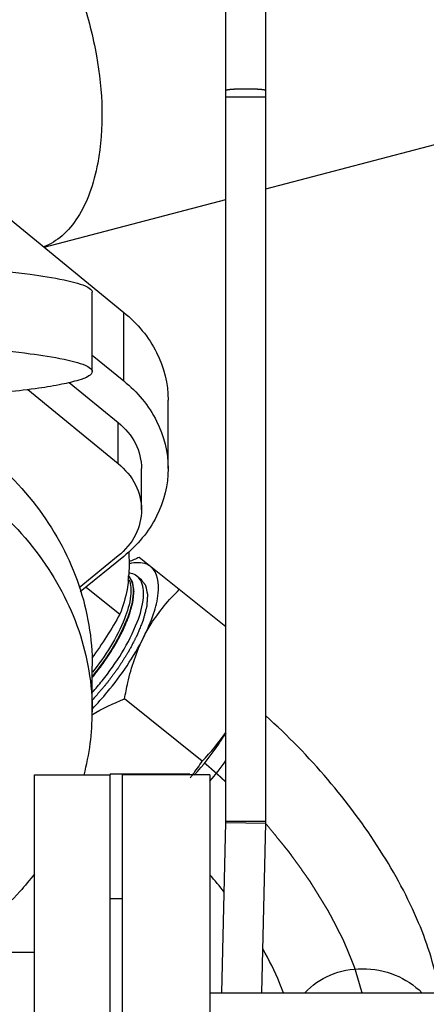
# Model space of a CAD drawing. Header units: millimetres. Extents: x 0 to 1189, y 0 to 841.
# Tile 18 of 136: x 493.23 to 497.31, y 285.23 to 295.11. Entities that reach past the tile are written whole.
import ezdxf
from ezdxf.enums import TextEntityAlignment as Align

# ---------------------------------------------------------------- set-up
doc = ezdxf.new("R2010")
doc.units = ezdxf.units.MM
doc.header["$LTSCALE"] = 65.395
doc.linetypes.add('CENTER', pattern=[0.6, 0.375, -0.075, 0.075, -0.075])
doc.linetypes.add('PHANTOM', pattern=[0.8, 0.45, -0.05, 0.1, -0.05, 0.1, -0.05])
doc.layers.get('0').update_dxf_attribs({"linetype": 'CONTINUOUS'})
for name, color, linetype in [('1907_060000_TLKGS_KGS_V_ABL564', 7, 'CONTINUOUS'), ('1907_061000_TLKGS_KGS_V_ABL565', 7, 'CONTINUOUS'), ('1907_153200_261214_ABL535', 7, 'CONTINUOUS'), ('1907_153200_55_ABL629', 7, 'CONTINUOUS'), ('1907_153200_55_T2_PBL669', 7, 'CONTINUOUS'), ('1907_153600_01_SIMPLE_X_PBL680', 7, 'CONTINUOUS'), ('1907_644000_03_SIMPLE1_T1_X_PBL606', 7, 'CONTINUOUS'), ('1907_644000_03_SIMPLE1_X_ABL605', 7, 'CONTINUOUS'), ('1907_644000_04_SIMPLE1_T1_X_PBL608', 7, 'CONTINUOUS'), ('1907_644000_04_SIMPLE1_T2_X_PBL679', 7, 'CONTINUOUS'), ('1907_644000_04_SIMPLE1_X_ABL607', 7, 'CONTINUOUS'), ('1907_833000_31_SIMPLE1_C#AF0_ABL603', 7, 'CONTINUOUS'), ('1907_833000_31_SIMPLE1_T2_C_PBL604', 7, 'CONTINUOUS'), ('1907_836000_01_SIMPLE1_A_ABL677', 7, 'CONTINUOUS'), ('1907_836000_01_SIMPLE1_T2_A_PBL678', 7, 'CONTINUOUS'), ('1907_842000_17_SIMPLE1_H_ABL645', 7, 'CONTINUOUS'), ('1907_842000_17_SIMPLE1_T1_H_PBL646', 7, 'CONTINUOUS'), ('1997_000000_TLKGS_MARKETING_ABL548', 7, 'CONTINUOUS'), ('1997_030000_TLKGS_V_ABL549', 7, 'CONTINUOUS'), ('1997_800000_TLKGS_V_ABL602', 7, 'CONTINUOUS'), ('9M32C_GENSET_AUSBAUMASSE_ABL537', 7, 'CONTINUOUS'), ('D3870-A2-S-38_PBL775', 7, 'CONTINUOUS'), ('I8434-1-SDS-S38A-G1_PBL776', 7, 'CONTINUOUS'), ('links_19_VBL528', 7, 'CONTINUOUS')]:
    doc.layers.add(name, color=color, linetype=linetype)
doc.styles.get("Standard").update_dxf_attribs({"font": 'txt', "width": 0.6})
doc.dimstyles.new('DIMSTYLE_4', dxfattribs={"dimtxt": 3.5, "dimasz": 3.5, "dimexe": 1.8, "dimexo": 0, "dimgap": 0.875, "dimtad": 1, "dimlfac": 25, "dimdsep": 46, "dimtxsty": 'Standard', "dimblk": '_FILLED', "dimblk1": '_FILLED', "dimblk2": '_FILLED', "dimcen": 0.09, "dimadec": 0, "dimazin": 0, "dimtp": 2, "dimtm": 2, "dimtfac": 1, "dimtofl": 0, "dimtmove": 0, "dimatfit": 3, "dimldrblk": '_FILLED', "dimfxl": 1, "dimtolj": 1, "dimarcsym": 0})

# ---------------------------------------------------------------- blocks, each defined once
blk = doc.blocks.new('_FILLED')
at = {"color": 0, "linetype": 'ByBlock'}
blk.add_solid([(0, 0), (-1, 0.1671), (-1, -0.1671)], dxfattribs=at)
blk = doc.blocks.new('*D20')
at = {"color": 2, "linetype": 'Continuous'}
for p, q in [((284.4579, 286.9714), (284.4579, 186.376)), ((515.4179, 273.8554), (515.4179, 186.376)), ((284.4579, 188.176), (399.9379, 188.176)), ((515.4179, 188.176), (399.9379, 188.176))]:
    blk.add_line(p, q, dxfattribs=at)
at = {"color": 2, "linetype": 'Continuous', "xscale": 3.5, "yscale": 3.5, "zscale": 3.5, "rotation": 180}
blk.add_blockref('_FILLED', (284.4579, 188.176), dxfattribs=at)
at = {"color": 2, "linetype": 'Continuous', "xscale": 3.5, "yscale": 3.5, "zscale": 3.5}
blk.add_blockref('_FILLED', (515.4179, 188.176), dxfattribs=at)
at = {"color": 2, "linetype": 'Continuous', "width": 0.672619}
blk.add_text('5774', height=3.5, dxfattribs=at).set_placement((399.9379, 189.051), align=Align.CENTER)
blk = doc.blocks.new('1907_153200_55_T2_PBL669', base_point=(495.9883, 269.0577))
at = {"layer": '1907_153200_55_T2_PBL669', "color": 9, "linetype": 'Continuous'}
blk.add_arc((493.6326, 288.8157), 2.0194, 318.21743, 325.603, dxfattribs=at)
at = {"layer": '1907_153200_55_T2_PBL669', "color": 7, "linetype": 'Continuous'}
blk.add_arc((491.2382, 283.1582), 5.155, 38.31859, 40.83592, dxfattribs=at)
for points, knots in [([(497.4387, 285.3432), (497.4018, 285.5849), (497.243, 286.0851), (496.8533, 286.8026), (496.334, 287.4995), (495.9199, 287.9261), (495.6981, 288.124)], [0, 0, 0, 0, 0.220134, 0.466778, 0.732476, 1, 1, 1, 1]), ([(495.8754, 285.3429), (495.8634, 285.3768), (495.8051, 285.5285), (495.7317, 285.6742), (495.6693, 285.7844)], [0, 0, 0, 0, 0.221177, 1, 1, 1, 1])]:
    blk.add_open_spline(points, degree=3, knots=knots, dxfattribs=at)
at = {"layer": '1907_153200_55_T2_PBL669', "color": 2, "linetype": 'CENTER'}
for points, knots in [([(495.298, 287.4599), (495.2942, 287.4634), (495.2887, 287.4686), (495.2812, 287.4756), (495.2765, 287.4799), (495.2728, 287.4834), (495.2704, 287.4856), (495.2687, 287.4873), (495.267, 287.4888), (495.2653, 287.4904), (495.262, 287.4934), (495.2569, 287.4981), (495.2502, 287.5043), (495.2434, 287.5105), (495.2345, 287.5187), (495.2232, 287.5289), (495.2097, 287.5411), (495.1962, 287.5533), (495.1826, 287.5653), (495.1691, 287.5773), (495.1555, 287.5893), (495.1442, 287.5991), (495.1351, 287.607), (495.1294, 287.6119), (495.125, 287.6158), (495.1202, 287.6199), (495.1115, 287.6273), (495.0993, 287.6377), (495.0895, 287.6461), (495.0846, 287.6503)], [0, 0, 0, 0, 0.0625, 0.09375, 0.125, 0.140625, 0.15625, 0.164062, 0.171875, 0.179688, 0.1875, 0.21875, 0.25, 0.28125, 0.3125, 0.375, 0.4375, 0.5, 0.5625, 0.625, 0.6875, 0.75, 0.78125, 0.8125, 0.828125, 0.84375, 0.875, 0.9375, 1, 1, 1, 1]), ([(496.6657, 285.3431), (496.661, 285.3591), (496.6517, 285.391), (496.6377, 285.439), (496.626, 285.4789), (496.6167, 285.5109), (496.6097, 285.5348), (496.6038, 285.5548), (496.5992, 285.5708), (496.5962, 285.5808), (496.5939, 285.5888), (496.5924, 285.5938), (496.5915, 285.5972), (496.5908, 285.5993), (496.5899, 285.6014), (496.5888, 285.6041), (496.5861, 285.6106), (496.5822, 285.6202), (496.5769, 285.6331), (496.5716, 285.646), (496.5645, 285.6632), (496.5522, 285.6932), (496.5345, 285.7362), (496.5168, 285.7791), (496.5045, 285.8092), (496.4974, 285.8263), (496.4921, 285.8392), (496.4868, 285.8521), (496.4829, 285.8618), (496.4802, 285.8682), (496.4791, 285.8709), (496.4783, 285.873), (496.4772, 285.8753), (496.4751, 285.8792), (496.4722, 285.8848), (496.4676, 285.8938), (496.4618, 285.905), (496.4525, 285.923), (496.4408, 285.9455), (496.4269, 285.9724), (496.413, 285.9994), (496.399, 286.0264), (496.3851, 286.0533), (496.3712, 286.0803), (496.3596, 286.1027), (496.3503, 286.1207), (496.3445, 286.1319), (496.3398, 286.1409), (496.3363, 286.1477), (496.3334, 286.1533), (496.3314, 286.1572), (496.3302, 286.1595), (496.3294, 286.1611), (496.3283, 286.1629), (496.3268, 286.1653), (496.3243, 286.1694), (496.3207, 286.1752), (496.3163, 286.1823), (496.3106, 286.1916), (496.3033, 286.2034), (496.2917, 286.2221), (496.2773, 286.2456), (496.2599, 286.2737), (496.2425, 286.3019), (496.2252, 286.33), (496.2078, 286.3582), (496.1904, 286.3863), (496.176, 286.4098), (496.1644, 286.4285), (496.1571, 286.4403), (496.1514, 286.4496), (496.1477, 286.4555), (496.1449, 286.4602), (496.1417, 286.4648), (496.1359, 286.4728), (496.1278, 286.4842), (496.1147, 286.5025), (496.0983, 286.5253), (496.0722, 286.5619), (496.0395, 286.6076), (496.0068, 286.6533), (495.9806, 286.6899), (495.9643, 286.7127), (495.9512, 286.731), (495.943, 286.7424), (495.9373, 286.7504), (495.934, 286.755), (495.9302, 286.7595), (495.9256, 286.7652), (495.9182, 286.7743), (495.9089, 286.7856), (495.8941, 286.8037), (495.8756, 286.8264), (495.8533, 286.8536), (495.8237, 286.8899), (495.7718, 286.9534), (495.7274, 287.0078), (495.6977, 287.0441)], [0, 0, 0, 0, 0.03125, 0.0625, 0.09375, 0.109375, 0.125, 0.140625, 0.148438, 0.15625, 0.160156, 0.164062, 0.166016, 0.166992, 0.167969, 0.169922, 0.171875, 0.179688, 0.1875, 0.195312, 0.203125, 0.21875, 0.25, 0.28125, 0.296875, 0.304688, 0.3125, 0.320312, 0.328125, 0.330078, 0.332031, 0.333008, 0.333984, 0.335938, 0.339844, 0.34375, 0.351562, 0.359375, 0.375, 0.390625, 0.40625, 0.421875, 0.4375, 0.453125, 0.46875, 0.476562, 0.484375, 0.488281, 0.492188, 0.496094, 0.498047, 0.499023, 0.5, 0.500977, 0.501953, 0.503906, 0.507812, 0.511719, 0.515625, 0.523438, 0.53125, 0.546875, 0.5625, 0.578125, 0.59375, 0.609375, 0.625, 0.640625, 0.648438, 0.65625, 0.660156, 0.664062, 0.666016, 0.667969, 0.671875, 0.679688, 0.6875, 0.703125, 0.71875, 0.75, 0.78125, 0.796875, 0.8125, 0.820312, 0.828125, 0.832031, 0.833984, 0.835938, 0.839844, 0.84375, 0.851562, 0.859375, 0.875, 0.890625, 0.90625, 0.9375, 1, 1, 1, 1])]:
    blk.add_open_spline(points, degree=3, knots=knots, dxfattribs=at)
at = {"layer": '1907_153200_55_T2_PBL669', "color": 9, "linetype": 'Continuous'}
blk.add_open_spline([(496.0905, 285.3433), (496.1597, 285.4205), (496.3427, 285.5453), (496.6695, 285.6066), (496.9999, 285.544), (497.1902, 285.4212), (497.2659, 285.3444)], degree=3, knots=[0, 0, 0, 0, 0.239652, 0.493097, 0.750645, 1, 1, 1, 1], dxfattribs=at)
blk = doc.blocks.new('D3870-A2-S-38_PBL775', base_point=(494.6279, 288.6079))
at = {"layer": 'D3870-A2-S-38_PBL775', "color": 7, "linetype": 'Continuous'}
for p, q in [((495.2979, 289.0191), (494.4294, 289.715)), ((495.0619, 287.6705), (494.2817, 288.2956))]:
    blk.add_line(p, q, dxfattribs=at)
for centre, radius, start, end in [((495.67, 286.7168), 3.2447, 112.47913, 114.48503), ((493.0989, 288.9554), 2.3461, 322.58671, 326.79245), ((493.3071, 288.7994), 2.086, 321.4963, 322.51593)]:
    blk.add_arc(centre, radius, start, end, dxfattribs=at)
for points, knots in [([(494.5463, 289.6214), (494.5336, 289.6315), (494.4686, 289.6692), (494.3877, 289.6644), (494.3313, 289.652)], [0, 0, 0, 0, 0.219274, 1, 1, 1, 1]), ([(494.4724, 288.9117), (494.511, 288.9887), (494.573, 289.1355), (494.6365, 289.3676), (494.6178, 289.5641), (494.5463, 289.6214)], [0, 0, 0, 0, 0.34681, 0.631153, 1, 1, 1, 1]), ([(494.4724, 288.9117), (494.4955, 288.9578), (494.5937, 289.1331), (494.7247, 289.2886), (494.8312, 289.3931)], [0, 0, 0, 0, 0.256704, 1, 1, 1, 1]), ([(493.9584, 288.1946), (494.0105, 288.2488), (494.2063, 288.469), (494.3742, 288.7155), (494.4724, 288.9117)], [0, 0, 0, 0, 0.255309, 1, 1, 1, 1]), ([(494.2817, 288.2956), (494.2912, 288.3499), (494.3331, 288.561), (494.4007, 288.7684), (494.4724, 288.9117)], [0, 0, 0, 0, 0.256004, 1, 1, 1, 1]), ([(494.9816, 287.5279), (495.0707, 287.6284), (495.1808, 287.7691), (495.2781, 287.9181), (495.3011, 287.9553)], [0, 0, 0, 0, 0.754542, 1, 1, 1, 1])]:
    blk.add_open_spline(points, degree=3, knots=knots, dxfattribs=at)
at = {"layer": 'D3870-A2-S-38_PBL775', "color": 2, "linetype": 'Continuous'}
blk.add_open_spline([(494.4462, 289.4965), (494.4506, 289.4907), (494.457, 289.4819), (494.4657, 289.4702), (494.4722, 289.4614), (494.4776, 289.4541), (494.4819, 289.4483), (494.4846, 289.4446), (494.4868, 289.4417), (494.4884, 289.4395), (494.4898, 289.4376), (494.4909, 289.4362), (494.4917, 289.4351), (494.4924, 289.4343), (494.4926, 289.4331), (494.4929, 289.432), (494.4931, 289.4307), (494.4938, 289.4274), (494.4949, 289.4225), (494.4963, 289.416), (494.4981, 289.4073), (494.5004, 289.3964), (494.5032, 289.3834), (494.5055, 289.3725), (494.5074, 289.3638), (494.5088, 289.3573), (494.5099, 289.3518), (494.5109, 289.3475), (494.5114, 289.3448), (494.5119, 289.3426), (494.5122, 289.3413), (494.5121, 289.3398), (494.512, 289.3385), (494.5118, 289.3361), (494.5116, 289.3327), (494.5112, 289.3272), (494.5107, 289.3204), (494.5099, 289.3095), (494.509, 289.2959), (494.5079, 289.2795), (494.5069, 289.2658), (494.5061, 289.2549), (494.5056, 289.2467), (494.5051, 289.2399), (494.5047, 289.2345), (494.5045, 289.2311), (494.5043, 289.2283), (494.5042, 289.2266), (494.5041, 289.2253), (494.5038, 289.2237), (494.503, 289.2208), (494.502, 289.2167), (494.5003, 289.2102), (494.4982, 289.202), (494.4948, 289.1889), (494.4906, 289.1726), (494.4855, 289.1529), (494.4813, 289.1366), (494.4779, 289.1235), (494.4754, 289.1137), (494.4729, 289.1039), (494.4708, 289.0957), (494.4691, 289.0891), (494.4681, 289.0851), (494.4665, 289.0815), (494.4651, 289.0779), (494.4633, 289.0734), (494.4612, 289.0681), (494.4583, 289.0609), (494.4533, 289.0484), (494.4461, 289.0305), (494.4375, 289.0091), (494.4289, 288.9876), (494.4218, 288.9697), (494.4167, 288.9572), (494.4139, 288.9501), (494.4117, 288.9447), (494.4099, 288.9402), (494.4085, 288.9367), (494.4072, 288.9331), (494.4046, 288.9283), (494.4006, 288.9205), (494.3955, 288.9109), (494.3895, 288.8993), (494.3834, 288.8877), (494.3753, 288.8722), (494.3652, 288.8529), (494.3531, 288.8297), (494.343, 288.8104), (494.3349, 288.7949), (494.3299, 288.7852), (494.3259, 288.7775), (494.3233, 288.7727), (494.3214, 288.7688), (494.319, 288.7649), (494.3146, 288.7582), (494.3085, 288.7485), (494.2987, 288.733), (494.2864, 288.7136), (494.2717, 288.6904), (494.2569, 288.6671), (494.2422, 288.6439), (494.2299, 288.6245), (494.2219, 288.6119), (494.2182, 288.6061), (494.2159, 288.6023), (494.2121, 288.5974), (494.2078, 288.5916), (494.202, 288.5839), (494.1948, 288.5742), (494.1862, 288.5626), (494.1746, 288.5472), (494.1602, 288.5278), (494.1429, 288.5046), (494.1256, 288.4814), (494.1112, 288.4621), (494.0996, 288.4467), (494.0925, 288.437), (494.086, 288.4298), (494.0797, 288.4225), (494.0718, 288.4134), (494.0623, 288.4024), (494.0497, 288.3879), (494.0275, 288.3624), (493.9959, 288.326), (493.9706, 288.2969), (493.958, 288.2823)], degree=3, knots=[0, 0, 0, 0, 0.03125, 0.046875, 0.0625, 0.078125, 0.085938, 0.09375, 0.097656, 0.101562, 0.105469, 0.107422, 0.109375, 0.111328, 0.112305, 0.113281, 0.115234, 0.117188, 0.125, 0.132812, 0.140625, 0.15625, 0.171875, 0.1875, 0.195312, 0.203125, 0.210938, 0.214844, 0.21875, 0.220703, 0.222656, 0.223633, 0.224609, 0.226562, 0.230469, 0.234375, 0.242188, 0.25, 0.265625, 0.28125, 0.296875, 0.304688, 0.3125, 0.320312, 0.324219, 0.328125, 0.330078, 0.332031, 0.333008, 0.333984, 0.335938, 0.339844, 0.34375, 0.351562, 0.359375, 0.375, 0.390625, 0.40625, 0.414062, 0.421875, 0.429688, 0.4375, 0.441406, 0.445312, 0.447266, 0.449219, 0.453125, 0.457031, 0.460938, 0.46875, 0.484375, 0.5, 0.515625, 0.53125, 0.539062, 0.542969, 0.546875, 0.550781, 0.552734, 0.554688, 0.558594, 0.5625, 0.570312, 0.578125, 0.585938, 0.59375, 0.609375, 0.625, 0.640625, 0.648438, 0.65625, 0.660156, 0.664062, 0.666016, 0.667969, 0.671875, 0.679688, 0.6875, 0.703125, 0.71875, 0.734375, 0.75, 0.765625, 0.773438, 0.775391, 0.777344, 0.78125, 0.785156, 0.789062, 0.796875, 0.804688, 0.8125, 0.828125, 0.84375, 0.859375, 0.875, 0.882812, 0.890625, 0.894531, 0.898438, 0.90625, 0.914062, 0.921875, 0.9375, 0.96875, 1, 1, 1, 1], dxfattribs=at)
at = {"layer": 'D3870-A2-S-38_PBL775', "color": 7, "linetype": 'Continuous'}
for points in [[(493.9547, 288.1356), (494.0595, 288.1969), (494.1696, 288.2492), (494.2817, 288.2956)], [(495.0619, 287.6705), (495.1484, 287.7597), (495.2289, 287.8556), (495.2983, 287.9586)]]:
    blk.add_open_spline(points, degree=3, dxfattribs=at)
blk = doc.blocks.new('I8434-1-SDS-S38A-G1_PBL776', base_point=(494.1849, 289.0655))
at = {"layer": 'I8434-1-SDS-S38A-G1_PBL776', "color": 7, "linetype": 'Continuous'}
for p, q in [((494.4056, 289.5291), (494.4462, 289.4965)), ((493.8977, 289.4171), (494.2352, 289.1467))]:
    blk.add_line(p, q, dxfattribs=at)
for centre, radius, start, end in [((492.902, 289.6334), 1.4248, 354.0738, 356.17426), ((494.2958, 289.4016), 0.169, 30.14094, 31.85781), ((491.8919, 290.2101), 2.7739, 318.14683, 321.30229)]:
    blk.add_arc(centre, radius, start, end, dxfattribs=at)
for points, knots in [([(494.3235, 289.7716), (494.3247, 289.7516), (494.3282, 289.6739), (494.3275, 289.5959), (494.3237, 289.5384)], [0, 0, 0, 0, 0.25835, 1, 1, 1, 1]), ([(494.3239, 289.5623), (494.3317, 289.5612), (494.3608, 289.5557), (494.3886, 289.5426), (494.4056, 289.5291)], [0, 0, 0, 0, 0.265988, 1, 1, 1, 1]), ([(494.0568, 288.4758), (494.2001, 288.6547), (494.3737, 288.9264), (494.4807, 289.2826), (494.4711, 289.436), (494.4419, 289.4864)], [0, 0, 0, 0, 0.615252, 0.843589, 1, 1, 1, 1]), ([(494.3192, 289.4863), (494.316, 289.4555), (494.3, 289.3397), (494.267, 289.2265), (494.2352, 289.1467)], [0, 0, 0, 0, 0.265001, 1, 1, 1, 1])]:
    blk.add_open_spline(points, degree=3, knots=knots, dxfattribs=at)
at = {"layer": 'I8434-1-SDS-S38A-G1_PBL776', "color": 2, "linetype": 'Continuous'}
blk.add_open_spline([(493.958, 288.5083), (493.9678, 288.5211), (493.9873, 288.5466), (494.0118, 288.5786), (494.0313, 288.6041), (494.0435, 288.6201), (494.0533, 288.6329), (494.0606, 288.6425), (494.0667, 288.6505), (494.071, 288.6561), (494.0734, 288.6593), (494.0754, 288.6616), (494.0769, 288.6641), (494.079, 288.6674), (494.0828, 288.6731), (494.0881, 288.6813), (494.0946, 288.6912), (494.1031, 288.7043), (494.1138, 288.7207), (494.1267, 288.7403), (494.1395, 288.76), (494.1502, 288.7764), (494.1588, 288.7895), (494.1652, 288.7994), (494.1705, 288.8076), (494.1743, 288.8133), (494.1764, 288.8166), (494.1781, 288.819), (494.1794, 288.8215), (494.1812, 288.8248), (494.1843, 288.8306), (494.1888, 288.8388), (494.1941, 288.8487), (494.2012, 288.8619), (494.2102, 288.8783), (494.2209, 288.8981), (494.2316, 288.9179), (494.2405, 288.9343), (494.2476, 288.9475), (494.253, 288.9574), (494.2574, 288.9656), (494.2606, 288.9714), (494.2623, 288.9747), (494.2638, 288.9772), (494.2646, 288.9794), (494.266, 288.9825), (494.2682, 288.9879), (494.2715, 288.9956), (494.2753, 289.0048), (494.2805, 289.017), (494.287, 289.0324), (494.2948, 289.0508), (494.3026, 289.0692), (494.3091, 289.0845), (494.3142, 289.0968), (494.3181, 289.106), (494.3214, 289.1137), (494.3237, 289.1191), (494.3249, 289.1221), (494.326, 289.1245), (494.3265, 289.1265), (494.3273, 289.1294), (494.3287, 289.1343), (494.3307, 289.1414), (494.3331, 289.1499), (494.3364, 289.1612), (494.3404, 289.1754), (494.3452, 289.1924), (494.35, 289.2094), (494.3541, 289.2235), (494.3573, 289.2349), (494.3593, 289.2419), (494.3609, 289.2476), (494.3621, 289.2518), (494.3631, 289.2554), (494.3638, 289.2579), (494.3642, 289.2593), (494.3646, 289.2604), (494.3646, 289.2612), (494.3647, 289.2624), (494.365, 289.2645), (494.3653, 289.2675), (494.3657, 289.2711), (494.3662, 289.2759), (494.3668, 289.2818), (494.3678, 289.2914), (494.3691, 289.3033), (494.3706, 289.3176), (494.3721, 289.332), (494.3734, 289.3439), (494.3744, 289.3534), (494.375, 289.3594), (494.3755, 289.3642), (494.3759, 289.3678), (494.3762, 289.3707), (494.3765, 289.3728), (494.3766, 289.374), (494.3767, 289.375), (494.3765, 289.3756), (494.3764, 289.3766), (494.3761, 289.3783), (494.3758, 289.3807), (494.3753, 289.3836), (494.3747, 289.3875), (494.374, 289.3923), (494.3728, 289.4001), (494.3713, 289.4097), (494.3695, 289.4213), (494.3677, 289.4329), (494.3662, 289.4426), (494.365, 289.4503), (494.3643, 289.4552), (494.3637, 289.459), (494.3632, 289.4619), (494.3629, 289.4643), (494.3626, 289.4661), (494.3624, 289.467), (494.3624, 289.4678), (494.362, 289.4682), (494.3616, 289.4689), (494.3609, 289.4701), (494.3598, 289.4718), (494.3585, 289.4738), (494.3568, 289.4765), (494.3547, 289.4799), (494.3513, 289.4854), (494.3471, 289.4921), (494.342, 289.5003), (494.3369, 289.5084), (494.3302, 289.5192), (494.3251, 289.5274), (494.3217, 289.5328)], degree=3, knots=[0, 0, 0, 0, 0.03125, 0.0625, 0.078125, 0.09375, 0.101562, 0.109375, 0.117188, 0.121094, 0.123047, 0.125, 0.126953, 0.128906, 0.132812, 0.140625, 0.148438, 0.15625, 0.171875, 0.1875, 0.203125, 0.21875, 0.226562, 0.234375, 0.242188, 0.246094, 0.248047, 0.25, 0.251953, 0.253906, 0.257812, 0.265625, 0.273438, 0.28125, 0.296875, 0.3125, 0.328125, 0.34375, 0.351562, 0.359375, 0.367188, 0.371094, 0.373047, 0.375, 0.376953, 0.378906, 0.382812, 0.390625, 0.398438, 0.40625, 0.421875, 0.4375, 0.453125, 0.46875, 0.476562, 0.484375, 0.492188, 0.496094, 0.498047, 0.5, 0.501953, 0.503906, 0.507812, 0.515625, 0.523438, 0.53125, 0.546875, 0.5625, 0.578125, 0.59375, 0.601562, 0.609375, 0.613281, 0.617188, 0.621094, 0.623047, 0.624023, 0.625, 0.625977, 0.626953, 0.628906, 0.632812, 0.636719, 0.640625, 0.648438, 0.65625, 0.671875, 0.6875, 0.703125, 0.71875, 0.726562, 0.734375, 0.738281, 0.742188, 0.746094, 0.748047, 0.749023, 0.75, 0.750977, 0.751953, 0.753906, 0.757812, 0.761719, 0.765625, 0.773438, 0.78125, 0.796875, 0.8125, 0.828125, 0.84375, 0.851562, 0.859375, 0.863281, 0.867188, 0.871094, 0.873047, 0.874023, 0.875, 0.875977, 0.876953, 0.878906, 0.882812, 0.886719, 0.890625, 0.898438, 0.90625, 0.921875, 0.9375, 0.953125, 0.96875, 1, 1, 1, 1], dxfattribs=at)
at = {"layer": 'I8434-1-SDS-S38A-G1_PBL776', "color": 9, "linetype": 'Continuous'}
for points, knots in [([(494.3263, 289.5197), (494.3609, 289.4766), (494.3812, 289.3257), (494.3122, 289.089), (494.1704, 288.8061), (494.0359, 288.6177), (493.9586, 288.5231)], [0, 0, 0, 0, 0.149736, 0.375224, 0.669056, 1, 1, 1, 1]), ([(494.3259, 289.4936), (494.3485, 289.443), (494.3503, 289.301), (494.2479, 288.9738), (494.0889, 288.7257), (493.9587, 288.5625)], [0, 0, 0, 0, 0.161396, 0.39166, 1, 1, 1, 1])]:
    blk.add_open_spline(points, degree=3, knots=knots, dxfattribs=at)
at = {"layer": 'I8434-1-SDS-S38A-G1_PBL776', "color": 7, "linetype": 'Continuous'}
for points in [[(494.4393, 289.4908), (494.4303, 289.5052), (494.4189, 289.5184), (494.4056, 289.5291)], [(494.2352, 289.1467), (494.1502, 288.9941), (494.0571, 288.8453), (493.9527, 288.7053)]]:
    blk.add_open_spline(points, degree=3, dxfattribs=at)
blk = doc.blocks.new('1907_153200_55_ABL629', base_point=(495.2979, 269.5215))
at = {"layer": '1907_153200_55_T2_PBL669'}
blk.add_blockref('1907_153200_55_T2_PBL669', (495.9883, 269.0577), dxfattribs=at)
at = {"layer": 'D3870-A2-S-38_PBL775'}
blk.add_blockref('D3870-A2-S-38_PBL775', (494.6279, 288.6079), dxfattribs=at)
at = {"layer": 'I8434-1-SDS-S38A-G1_PBL776'}
blk.add_blockref('I8434-1-SDS-S38A-G1_PBL776', (494.1849, 289.0655), dxfattribs=at)
blk = doc.blocks.new('1907_153600_01_SIMPLE_X_PBL680', base_point=(499.3379, 283.5433))
at = {"layer": '1907_153600_01_SIMPLE_X_PBL680', "color": 7, "linetype": 'Continuous'}
for p, q in [((494.1379, 287.5433), (494.9379, 287.5433)), ((494.1379, 287.5433), (494.1379, 287.5314)), ((495.1379, 285.3433), (503.7379, 285.3433))]:
    blk.add_line(p, q, dxfattribs=at)
blk = doc.blocks.new('1907_153200_261214_ABL535', base_point=(480.3415, 288.4914))
at = {"layer": '1907_153200_55_ABL629'}
blk.add_blockref('1907_153200_55_ABL629', (495.2979, 269.5215), dxfattribs=at)
at = {"layer": '1907_153600_01_SIMPLE_X_PBL680'}
blk.add_blockref('1907_153600_01_SIMPLE_X_PBL680', (499.3379, 283.5433), dxfattribs=at)
blk = doc.blocks.new('1907_842000_17_SIMPLE1_T1_H_PBL646', base_point=(504.9979, 277.1824))
at = {"layer": '1907_842000_17_SIMPLE1_T1_H_PBL646', "color": 8, "linetype": 'PHANTOM'}
for p, q in [((495.2979, 294.4039), (495.2979, 296.0833)), ((495.6979, 294.4039), (495.6979, 296.0833)), ((495.2979, 287.0684), (495.2979, 294.4039)), ((495.6979, 287.0684), (495.6979, 294.4039)), ((495.2591, 285.3433), (495.2978, 287.0548)), ((495.6592, 285.3433), (495.6977, 287.0458))]:
    blk.add_line(p, q, dxfattribs=at)
at = {"layer": '1907_842000_17_SIMPLE1_T1_H_PBL646', "color": 9, "linetype": 'PHANTOM'}
for p, q in [((495.2979, 294.3387), (495.6979, 294.3387)), ((495.2978, 287.0548), (495.6977, 287.0458)), ((495.2979, 287.0684), (495.6979, 287.0684))]:
    blk.add_line(p, q, dxfattribs=at)
at = {"layer": '1907_842000_17_SIMPLE1_T1_H_PBL646', "color": 8, "linetype": 'PHANTOM'}
for radius in [0.6, 1]:
    blk.add_arc((494.6979, 287.0684), radius, 358.70613, 360, dxfattribs=at)
at = {"layer": '1907_842000_17_SIMPLE1_T1_H_PBL646', "color": 9, "linetype": 'PHANTOM'}
blk.add_open_spline([(495.2979, 294.4039), (495.2979, 294.4055), (495.3047, 294.4083), (495.3224, 294.4122), (495.3643, 294.4165), (495.425, 294.4194), (495.4979, 294.4206), (495.5709, 294.4194), (495.6316, 294.4165), (495.6735, 294.4122), (495.6912, 294.4083), (495.6979, 294.4055), (495.6979, 294.4039)], degree=3, knots=[0, 0, 0, 0, 0.012344, 0.041516, 0.149638, 0.310502, 0.5, 0.689498, 0.850362, 0.958484, 0.987656, 1, 1, 1, 1], dxfattribs=at)
blk = doc.blocks.new('1907_842000_17_SIMPLE1_H_ABL645', base_point=(514.7779, 279.9954))
at = {"layer": '1907_842000_17_SIMPLE1_T1_H_PBL646'}
blk.add_blockref('1907_842000_17_SIMPLE1_T1_H_PBL646', (504.9979, 277.1824), dxfattribs=at)
blk = doc.blocks.new('9M32C_GENSET_AUSBAUMASSE_ABL537', base_point=(396.6575, 346.1934))
at = {"layer": '1907_842000_17_SIMPLE1_H_ABL645'}
blk.add_blockref('1907_842000_17_SIMPLE1_H_ABL645', (514.7779, 279.9954), dxfattribs=at)
blk = doc.blocks.new('1907_833000_31_SIMPLE1_T2_C_PBL604', base_point=(500.9771, 291.4497))
at = {"layer": '1907_833000_31_SIMPLE1_T2_C_PBL604', "color": 7, "linetype": 'Continuous'}
for p, q in [((491.3327, 294.5843), (494.2743, 292.1747)), ((495.6979, 293.4137), (499.2675, 294.3517)), ((493.475, 292.8295), (495.2979, 293.3086)), ((493.9579, 291.7456), (494.2743, 291.4864)), ((493.3108, 291.3993), (494.2177, 290.6564)), ((493.7275, 291.4709), (494.2177, 291.0694)), ((494.7195, 290.606), (494.7195, 291.2943)), ((494.452, 290.193), (494.452, 290.606)), ((494.2177, 289.7296), (493.8265, 289.4092)), ((494.2743, 289.7256), (493.8375, 289.3678))]:
    blk.add_line(p, q, dxfattribs=at)
at = {"layer": '1907_833000_31_SIMPLE1_T2_C_PBL604', "color": 9, "linetype": 'Continuous'}
for p, q in [((494.2743, 291.4864), (494.2743, 292.1747)), ((494.2177, 290.6564), (494.2177, 291.0694))]:
    blk.add_line(p, q, dxfattribs=at)
for points, knots in [([(492.3729, 296.7584), (492.4749, 296.7852), (492.7165, 296.7761), (493.0565, 296.5896), (493.3736, 296.2678), (493.6513, 295.8326), (493.8703, 295.3161), (494.0547, 294.5949), (494.0785, 294.0256), (494.0125, 293.6723)], [0, 0, 0, 0, 0.081372, 0.176966, 0.292557, 0.426463, 0.572666, 0.72295, 1, 1, 1, 1]), ([(494.0125, 293.6723), (493.9935, 293.5706), (493.9442, 293.3813), (493.8257, 293.1313), (493.6695, 292.9407), (493.5375, 292.8579), (493.4703, 292.8319)], [0, 0, 0, 0, 0.298183, 0.561328, 0.792024, 1, 1, 1, 1])]:
    blk.add_open_spline(points, degree=3, knots=knots, dxfattribs=at)
at = {"layer": '1907_833000_31_SIMPLE1_T2_C_PBL604', "color": 7, "linetype": 'Continuous'}
for points, knots in [([(494.2743, 292.1747), (494.4087, 292.0646), (494.634, 291.799), (494.7195, 291.4577), (494.7195, 291.2943)], [0, 0, 0, 0, 0.515299, 1, 1, 1, 1]), ([(494.2743, 291.4864), (494.4087, 291.3763), (494.634, 291.1107), (494.7195, 290.7694), (494.7195, 290.606)], [0, 0, 0, 0, 0.515299, 1, 1, 1, 1]), ([(494.2177, 291.0694), (494.2885, 291.0114), (494.4071, 290.8716), (494.452, 290.692), (494.452, 290.606)], [0, 0, 0, 0, 0.515299, 1, 1, 1, 1]), ([(494.2177, 290.6564), (494.2885, 290.5985), (494.4071, 290.4587), (494.452, 290.2791), (494.452, 290.193)], [0, 0, 0, 0, 0.515299, 1, 1, 1, 1]), ([(494.7195, 290.606), (494.7195, 290.4426), (494.634, 290.1013), (494.4087, 289.8357), (494.2743, 289.7256)], [0, 0, 0, 0, 0.484701, 1, 1, 1, 1]), ([(494.452, 290.193), (494.452, 290.107), (494.4071, 289.9274), (494.2885, 289.7876), (494.2177, 289.7296)], [0, 0, 0, 0, 0.484701, 1, 1, 1, 1])]:
    blk.add_open_spline(points, degree=3, knots=knots, dxfattribs=at)
blk = doc.blocks.new('1907_833000_31_SIMPLE1_C#AF0_ABL603', base_point=(495.4565, 297.1509))
at = {"layer": '1907_833000_31_SIMPLE1_T2_C_PBL604'}
blk.add_blockref('1907_833000_31_SIMPLE1_T2_C_PBL604', (500.9771, 291.4497), dxfattribs=at)
blk = doc.blocks.new('1997_800000_TLKGS_V_ABL602', base_point=(495.4565, 297.1509))
at = {"layer": '1907_833000_31_SIMPLE1_C#AF0_ABL603'}
blk.add_blockref('1907_833000_31_SIMPLE1_C#AF0_ABL603', (495.4565, 297.1509), dxfattribs=at)
blk = doc.blocks.new('1997_030000_TLKGS_V_ABL549', base_point=(382.5579, 315.4914))
at = {"layer": '1997_800000_TLKGS_V_ABL602'}
blk.add_blockref('1997_800000_TLKGS_V_ABL602', (495.4565, 297.1509), dxfattribs=at)
blk = doc.blocks.new('1907_644000_03_SIMPLE1_T1_X_PBL606', base_point=(489.0079, 284.4695))
at = {"layer": '1907_644000_03_SIMPLE1_T1_X_PBL606', "color": 7, "linetype": 'Continuous'}
blk.add_line((493.9579, 288.1658), (493.9579, 288.6247), dxfattribs=at)
blk.add_arc((491.4381, 288.1689), 2.5199, 345.30646, 359.93051, dxfattribs=at)
for points, knots in [([(491.99, 291.303), (492.278, 291.178), (492.8137, 290.8675), (493.4534, 290.2255), (493.8631, 289.46), (493.9579, 288.8988), (493.9579, 288.6247)], [0, 0, 0, 0, 0.268513, 0.523391, 0.765562, 1, 1, 1, 1]), ([(491.9773, 290.8496), (492.2669, 290.7251), (492.8058, 290.415), (493.4497, 289.7721), (493.8624, 289.0042), (493.9579, 288.4409), (493.9579, 288.1658)], [0, 0, 0, 0, 0.268579, 0.523492, 0.765637, 1, 1, 1, 1]), ([(493.3788, 286.5378), (493.3315, 286.4769), (493.1288, 286.2357), (492.8901, 286.0254), (492.697, 285.8868)], [0, 0, 0, 0, 0.245024, 1, 1, 1, 1])]:
    blk.add_open_spline(points, degree=3, knots=knots, dxfattribs=at)
blk = doc.blocks.new('1907_644000_03_SIMPLE1_X_ABL605', base_point=(489.0079, 284.4695))
at = {"layer": '1907_644000_03_SIMPLE1_T1_X_PBL606'}
blk.add_blockref('1907_644000_03_SIMPLE1_T1_X_PBL606', (489.0079, 284.4695), dxfattribs=at)
blk = doc.blocks.new('1907_644000_04_SIMPLE1_T1_X_PBL608', base_point=(489.0079, 285.2615))
at = {"layer": '1907_644000_04_SIMPLE1_T1_X_PBL608', "color": 7, "linetype": 'Continuous'}
for p, q in [((493.9579, 291.5806), (493.9579, 292.3776)), ((493.3779, 285.7473), (493.1482, 285.7473))]:
    blk.add_line(p, q, dxfattribs=at)
for points, knots in [([(490.2579, 292.7), (490.4986, 292.7), (490.9706, 292.6961), (491.656, 292.6783), (492.2877, 292.6496), (492.8413, 292.6112), (493.2966, 292.5648), (493.6347, 292.5139), (493.8402, 292.4633), (493.9351, 292.4189), (493.9579, 292.3897), (493.9579, 292.3776)], [0, 0, 0, 0, 0.192753, 0.378157, 0.549152, 0.69925, 0.822809, 0.915315, 0.973811, 0.990311, 1, 1, 1, 1]), ([(490.2579, 291.9031), (490.4986, 291.9031), (490.9706, 291.8991), (491.656, 291.8814), (492.2877, 291.8526), (492.8413, 291.8143), (493.2966, 291.7679), (493.6347, 291.7169), (493.8402, 291.6663), (493.9351, 291.6219), (493.9579, 291.5927), (493.9579, 291.5806)], [0, 0, 0, 0, 0.192753, 0.378157, 0.549152, 0.69925, 0.822809, 0.915315, 0.973811, 0.990311, 1, 1, 1, 1]), ([(493.9579, 291.5806), (493.9579, 291.5621), (493.9066, 291.52), (493.8041, 291.4872), (493.6336, 291.4455), (493.2918, 291.3917), (492.7302, 291.3357), (492.2463, 291.3073), (491.9733, 291.2949)], [0, 0, 0, 0, 0.027384, 0.081951, 0.16721, 0.28257, 0.595811, 1, 1, 1, 1])]:
    blk.add_open_spline(points, degree=3, knots=knots, dxfattribs=at)
blk = doc.blocks.new('1907_644000_04_SIMPLE1_T2_X_PBL679', base_point=(493.8179, 283.5314))
at = {"layer": '1907_644000_04_SIMPLE1_T2_X_PBL679', "color": 7, "linetype": 'Continuous'}
for p, q in [((493.3779, 287.5314), (494.1379, 287.5314)), ((493.3779, 279.5314), (493.3779, 287.5314)), ((494.1379, 279.5314), (494.1379, 287.5314)), ((494.1379, 286.2914), (494.2579, 286.2914)), ((494.1379, 280.7714), (494.2579, 280.7714)), ((493.3779, 279.5314), (494.1379, 279.5314))]:
    blk.add_line(p, q, dxfattribs=at)
blk = doc.blocks.new('1907_644000_04_SIMPLE1_X_ABL607', base_point=(489.1579, 285.2615))
at = {"layer": '1907_644000_04_SIMPLE1_T1_X_PBL608'}
blk.add_blockref('1907_644000_04_SIMPLE1_T1_X_PBL608', (489.0079, 285.2615), dxfattribs=at)
at = {"layer": '1907_644000_04_SIMPLE1_T2_X_PBL679'}
blk.add_blockref('1907_644000_04_SIMPLE1_T2_X_PBL679', (493.8179, 283.5314), dxfattribs=at)
blk = doc.blocks.new('1907_836000_01_SIMPLE1_T2_A_PBL678', base_point=(494.6979, 283.5314))
at = {"layer": '1907_836000_01_SIMPLE1_T2_A_PBL678', "color": 7, "linetype": 'Continuous'}
for p, q in [((495.1379, 287.5314), (494.2579, 287.5314)), ((494.2579, 287.5314), (494.2579, 279.5314)), ((495.1379, 287.5314), (495.1379, 279.5314)), ((495.1379, 279.5314), (494.2579, 279.5314))]:
    blk.add_line(p, q, dxfattribs=at)
blk = doc.blocks.new('1907_836000_01_SIMPLE1_A_ABL677', base_point=(494.6979, 283.5314))
at = {"layer": '1907_836000_01_SIMPLE1_T2_A_PBL678'}
blk.add_blockref('1907_836000_01_SIMPLE1_T2_A_PBL678', (494.6979, 283.5314), dxfattribs=at)
blk = doc.blocks.new('1907_061000_TLKGS_KGS_V_ABL565', base_point=(487.1979, 315.3037))
at = {"layer": '1907_644000_03_SIMPLE1_X_ABL605'}
blk.add_blockref('1907_644000_03_SIMPLE1_X_ABL605', (489.0079, 284.4695), dxfattribs=at)
at = {"layer": '1907_644000_04_SIMPLE1_X_ABL607'}
blk.add_blockref('1907_644000_04_SIMPLE1_X_ABL607', (489.1579, 285.2615), dxfattribs=at)
at = {"layer": '1907_836000_01_SIMPLE1_A_ABL677'}
blk.add_blockref('1907_836000_01_SIMPLE1_A_ABL677', (494.6979, 283.5314), dxfattribs=at)
blk = doc.blocks.new('1907_060000_TLKGS_KGS_V_ABL564', base_point=(510.5179, 334.5652))
at = {"layer": '1907_061000_TLKGS_KGS_V_ABL565'}
blk.add_blockref('1907_061000_TLKGS_KGS_V_ABL565', (487.1979, 315.3037), dxfattribs=at)
blk = doc.blocks.new('1997_000000_TLKGS_MARKETING_ABL548', base_point=(404.5779, 322.0129))
at = {"layer": '1907_060000_TLKGS_KGS_V_ABL564'}
blk.add_blockref('1907_060000_TLKGS_KGS_V_ABL564', (510.5179, 334.5652), dxfattribs=at)
at = {"layer": '1997_030000_TLKGS_V_ABL549'}
blk.add_blockref('1997_030000_TLKGS_V_ABL549', (382.5579, 315.4914), dxfattribs=at)
blk = doc.blocks.new('LINKS_19_VBL528', base_point=(326.5675, 308.8714))
at = {"layer": '1907_153200_261214_ABL535'}
blk.add_blockref('1907_153200_261214_ABL535', (480.3415, 288.4914), dxfattribs=at)
at = {"layer": '1997_000000_TLKGS_MARKETING_ABL548'}
blk.add_blockref('1997_000000_TLKGS_MARKETING_ABL548', (404.5779, 322.0129), dxfattribs=at)
at = {"layer": '9M32C_GENSET_AUSBAUMASSE_ABL537'}
blk.add_blockref('9M32C_GENSET_AUSBAUMASSE_ABL537', (396.6575, 346.1934), dxfattribs=at)

msp = doc.modelspace()

# ---------------------------------------------------------------- block references
at = {"layer": 'links_19_VBL528'}
msp.add_blockref('LINKS_19_VBL528', (326.56753, 308.87135), dxfattribs=at)

# ---------------------------------------------------------------- dimensions: what is measured, and where the dimension line sits
at = {"color": 2, "linetype": 'Continuous'}
dim = msp.add_linear_dim(base=(515.41794, 188.17599), p1=(284.45794, 286.97135), p2=(515.41794, 273.85535), dimstyle='DIMSTYLE_4', dxfattribs=at)
dim.commit()
dim.dimension.update_dxf_attribs({"geometry": '*D20', "text_midpoint": (399.60462, 188.17599), "dimtype": 160})

doc.saveas('drawing.dxf')
